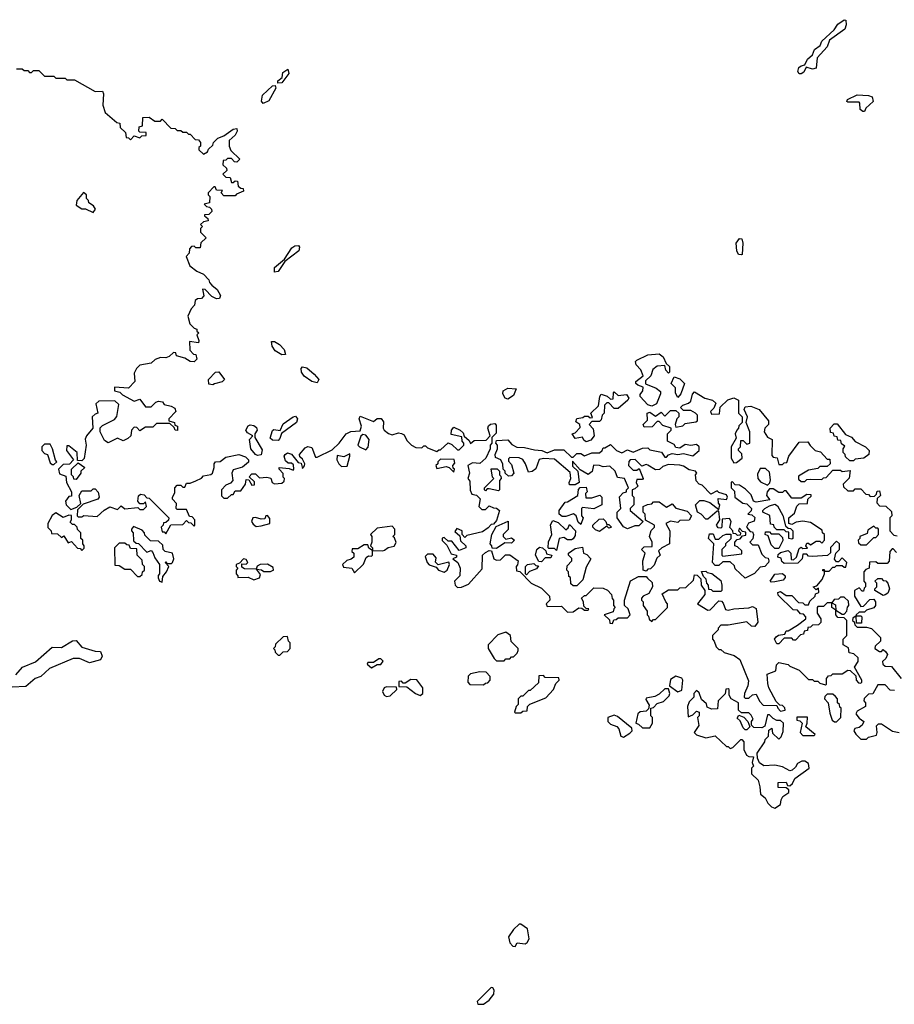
# Model space of a CAD drawing. Extents: x 2673034 to 2765626, y 830478 to 954748.
# Tile 64 of 126: x 2716032 to 2720714, y 853390 to 858662. Entities that reach past the tile are written whole.
import ezdxf

# ---------------------------------------------------------------- set-up
doc = ezdxf.new("R2010")
doc.units = 0

msp = doc.modelspace()

# ---------------------------------------------------------------- linework, layer by layer
at = {"layer": '0CON05XD'}
for points in [[(2720215, 858373.3), (2720205, 858373.3), (2720198, 858385), (2720203.2, 858406.8), (2720215, 858416.2), (2720235, 858420), (2720248.3, 858451.7), (2720276, 858474), (2720287, 858503), (2720316.4, 858523.6), (2720325, 858547.5), (2720391.7, 858608.3), (2720411.4, 858638.6), (2720445, 858662.5), (2720455, 858660), (2720455.9, 858634.1), (2720448.8, 858611.2), (2720366.7, 858553.3), (2720355, 858517.5), (2720301.7, 858458.3), (2720295, 858402.5), (2720275, 858396.7), (2720242.5, 858407.5), (2720228.8, 858381.2), (2720215, 858373.3)], [(2716015, 858400), (2716045, 858400), (2716055, 858390), (2716075, 858390), (2716085, 858380), (2716095, 858380), (2716105, 858390), (2716135, 858390), (2716165, 858360), (2716215, 858360), (2716225, 858350), (2716275, 858350), (2716285, 858340), (2716325, 858340), (2716435, 858277.5), (2716475, 858280), (2716480, 858265), (2716477.5, 858205), (2716490, 858165), (2716551.7, 858111.7), (2716568.3, 858108.3), (2716570, 858085), (2716598.3, 858058.3), (2716601.7, 858031.7), (2716615, 858030), (2716625, 858020), (2716645, 858040), (2716675, 858030), (2716685, 858040), (2716708.3, 858041.7), (2716708.3, 858058.3), (2716675, 858060), (2716670, 858065), (2716671.7, 858088.3), (2716690, 858095), (2716691.7, 858138.3), (2716725, 858140), (2716755, 858120), (2716785, 858120), (2716795, 858130), (2716841.7, 858081.7), (2716865, 858080), (2716875, 858070), (2716895, 858070), (2716905, 858060), (2716925, 858060), (2716935, 858050), (2716945, 858050), (2716971.7, 858021.7), (2716988.3, 858018.3), (2717000, 858005), (2717000, 857985), (2716991.7, 857978.3), (2716990, 857965), (2717015, 857942.5), (2717037.5, 857955), (2717041.7, 857968.3), (2717065, 857990), (2717070, 858005), (2717091.7, 858028.3), (2717125, 858040), (2717174.3, 858075.7), (2717195, 858080), (2717195.8, 858065), (2717185.6, 858044.4), (2717153.9, 858016.1), (2717153.3, 857985), (2717161.7, 857961.7), (2717210, 857915), (2717195, 857900), (2717181.7, 857901.7), (2717165, 857920), (2717145, 857920), (2717135, 857910), (2717121.7, 857908.3), (2717120, 857885), (2717138.3, 857868.3), (2717140, 857855), (2717120, 857835), (2717135, 857820), (2717158.3, 857818.3), (2717165, 857790), (2717175, 857790), (2717185, 857800), (2717198.3, 857798.3), (2717201.7, 857771.7), (2717215, 857760), (2717228.3, 857758.3), (2717230, 857745), (2717191.7, 857728.3), (2717185, 857720), (2717125, 857720), (2717110, 857735), (2717118.3, 857748.3), (2717085, 857750), (2717078.3, 857768.3), (2717071.7, 857768.3), (2717040, 857735), (2717040, 857725), (2717050, 857715), (2717048.3, 857681.7), (2717020, 857675), (2717031.7, 857661.7), (2717048.3, 857658.3), (2717058.3, 857648.3), (2717060, 857635), (2717045, 857620), (2717021.7, 857618.3), (2717021.7, 857611.7), (2717038.3, 857598.3), (2717040, 857585), (2717015, 857580), (2717000, 857565), (2717010, 857555), (2717000, 857545), (2717000, 857525), (2717030, 857495), (2717001.7, 857468.3), (2716998.3, 857441.7), (2716975, 857440), (2716965, 857450), (2716951.7, 857448.3), (2716940, 857435), (2716938.3, 857411.7), (2716922.5, 857395), (2716942.5, 857345), (2716980, 857315), (2717015, 857300), (2717045, 857270), (2717047.5, 857255), (2717060.5, 857240.5), (2717088.3, 857218.3), (2717106.2, 857185), (2717101.2, 857168.8), (2717085, 857167.5), (2717060.3, 857180.3), (2717025, 857217.5), (2717010, 857220), (2717017, 857183), (2717005, 857170), (2716983, 857167), (2716971.7, 857158.3), (2716967, 857133), (2716950, 857115), (2716932.5, 857075), (2716943, 857033), (2716965, 857010), (2716980, 857005), (2716980, 856995), (2716990, 856985), (2716980, 856975), (2716990, 856945), (2716988.3, 856931.7), (2716940, 856940), (2716943, 856893), (2716961.7, 856871.7), (2716975, 856870), (2716980, 856845), (2716965, 856830), (2716945, 856832.5), (2716915, 856850), (2716871.7, 856861.7), (2716868.3, 856878.3), (2716855, 856880), (2716831.7, 856858.3), (2716815, 856852.5), (2716785, 856853.3), (2716756.4, 856843.6), (2716735, 856823.3), (2716675, 856812.5), (2716656.7, 856795), (2716645, 856770), (2716647.5, 856725), (2716615, 856690), (2716540, 856695), (2716540, 856675), (2716568.3, 856668.3), (2716583, 856653), (2716645, 856620), (2716675, 856630), (2716705, 856590), (2716735, 856590), (2716760, 856615), (2716775, 856620), (2716797, 856617), (2716805, 856602.5), (2716843.3, 856593.3), (2716863, 856583), (2716867.5, 856565), (2716830, 856525), (2716830, 856515), (2716860, 856505), (2716861.7, 856491.7), (2716877.5, 856485), (2716877, 856463), (2716863.6, 856463.6), (2716858.3, 856478.3), (2716835, 856500), (2716765, 856500), (2716745, 856480), (2716705, 856480), (2716675, 856460), (2716658.3, 856478.3), (2716645, 856480), (2716630, 856465), (2716627.5, 856435), (2716610.7, 856419.3), (2716585, 856407.5), (2716555, 856422.5), (2716505, 856397.5), (2716485, 856410), (2716462.5, 856455), (2716463, 856477), (2716475, 856490), (2716539.3, 856520.7), (2716551.7, 856538.3), (2716561.7, 856601.7), (2716541.7, 856621.7), (2716455, 856620), (2716440, 856605), (2716450, 856555), (2716435, 856550), (2716420, 856535), (2716422.5, 856475), (2716390, 856435), (2716383, 856417), (2716387.5, 856385), (2716377, 856313), (2716365, 856300), (2716341.7, 856301.7), (2716340, 856345), (2716295, 856380), (2716285, 856380), (2716283.3, 856355), (2716320, 856305), (2716298.3, 856281.7), (2716265, 856280), (2716240, 856255), (2716245, 856230), (2716278.3, 856218.3), (2716282.5, 856185), (2716310, 856135), (2716308.3, 856111.7), (2716295, 856110), (2716277.5, 856085), (2716280, 856065), (2716305, 856040), (2716338.3, 856051.7), (2716358.3, 856071.7), (2716350, 856115), (2716365, 856140), (2716415, 856140), (2716425, 856150), (2716435, 856150), (2716451.7, 856131.7), (2716457.5, 856105), (2716450, 856095), (2716372.5, 856067.5), (2716341.7, 856038.3), (2716340, 856005), (2716345, 856000), (2716365, 856000), (2716375, 856007.5), (2716447, 856003), (2716484, 856036), (2716515, 856053.3), (2716555, 856040), (2716575, 856060), (2716595, 856042.5), (2716665, 856050), (2716675, 856040), (2716695, 856040), (2716710, 856055), (2716705, 856080)], [(2717413, 858323), (2717413.8, 858335), (2717437, 858353), (2717440.7, 858379.3), (2717466.7, 858396.7), (2717472.5, 858375), (2717435, 858323.8), (2717413, 858323)], [(2717335, 858213.3), (2717326.2, 858226.2), (2717331.2, 858258.8), (2717385, 858307.5), (2717400, 858310), (2717402.5, 858295), (2717365, 858227.5), (2717335, 858213.3)], [(2720555, 858170), (2720545, 858170), (2720531.7, 858181.7), (2720530, 858215), (2720525, 858220), (2720465, 858220), (2720460, 858225), (2720462.5, 858235), (2720515, 858260), (2720575, 858256.7), (2720595, 858250), (2720600, 858225), (2720561.7, 858188.3), (2720555, 858170)], [(2716425, 857630), (2716437, 857647), (2716426.4, 857666.4), (2716401.7, 857681.7), (2716400, 857695), (2716390, 857705), (2716390, 857725), (2716373, 857737), (2716337.5, 857695), (2716335, 857670), (2716365, 857650), (2716385, 857650), (2716425, 857630)], [(2719895, 857402.5), (2719880, 857405), (2719870, 857425), (2719867.5, 857465), (2719885, 857490), (2719898.3, 857488.3), (2719902.5, 857465), (2719900, 857405), (2719895, 857402.5)], [(2717395, 857310), (2717396.7, 857335), (2717450, 857380), (2717488.8, 857441.2), (2717505, 857451.2), (2717525, 857452.5), (2717530, 857445), (2717526, 857424), (2717451.7, 857368.3), (2717415, 857313.3), (2717395, 857310)], [(2717435, 856867.1), (2717399.1, 856889.1), (2717382.5, 856915), (2717380, 856940), (2717395, 856940), (2717423.1, 856923.1), (2717446.9, 856896.9), (2717455, 856870), (2717435, 856867.1)], [(2719415, 856592.5), (2719395, 856600), (2719352.5, 856645), (2719352.5, 856655), (2719367.5, 856675), (2719370, 856695), (2719340, 856705), (2719330, 856715), (2719330, 856725), (2719370, 856755), (2719357, 856787), (2719332.5, 856815), (2719328.3, 856831.7), (2719335, 856840), (2719395, 856867.5), (2719455, 856872.5), (2719476.4, 856856.4), (2719491.7, 856821.7), (2719510, 856805), (2719510, 856775), (2719505, 856770), (2719490, 856785), (2719485, 856810), (2719445, 856807.5), (2719420.7, 856789.3), (2719410, 856755), (2719381.7, 856728.3), (2719381.7, 856711.7), (2719439.5, 856689.5), (2719461.7, 856671.7), (2719461.7, 856658.3), (2719440, 856605), (2719415, 856592.5)], [(2717625, 856717.5), (2717595, 856724.2), (2717554.5, 856754.5), (2717540.8, 856775), (2717538.8, 856795), (2717545, 856803.3), (2717568.3, 856798.3), (2717608.8, 856765), (2717632.5, 856735), (2717625, 856717.5)], [(2717065, 856707.5), (2717045, 856710), (2717042.5, 856735), (2717080, 856775), (2717097, 856777), (2717127.5, 856735), (2717115, 856722.5), (2717075, 856712.5), (2717065, 856707.5)], [(2719555, 856640), (2719543, 856663), (2719541.7, 856691.7), (2719520, 856715), (2719535, 856750), (2719565, 856740), (2719590, 856715), (2719571.7, 856658.3), (2719555, 856640)], [(2718645, 856630), (2718630, 856635), (2718618.3, 856658.3), (2718620, 856675), (2718645, 856690), (2718690, 856685), (2718675, 856650), (2718645, 856630)], [(2719065, 856402.5), (2719051.7, 856411.7), (2719045, 856427.5), (2719005, 856420), (2718990, 856445), (2719005, 856450), (2719031.7, 856478.3), (2719030, 856495), (2719008.3, 856508.3), (2719013.6, 856526.4), (2719047, 856533), (2719055, 856540), (2719075, 856540), (2719085, 856530), (2719098.3, 856531.7), (2719090, 856555), (2719130, 856595), (2719137.5, 856645), (2719145, 856656.7), (2719177, 856647), (2719195, 856630), (2719208.3, 856631.7), (2719210, 856665), (2719215, 856670), (2719235, 856650), (2719280, 856655), (2719292.5, 856635), (2719287.5, 856625), (2719235, 856580), (2719215, 856580), (2719185, 856610), (2719175, 856610), (2719161.7, 856598.3), (2719160, 856555), (2719150, 856545), (2719145, 856520), (2719135, 856510), (2719095, 856510), (2719080, 856495), (2719101.7, 856471.7), (2719107.5, 856435), (2719089.3, 856410.7), (2719065, 856402.5)], [(2719505, 856450), (2719520, 856465), (2719520, 856475), (2719475, 856490), (2719455, 856510), (2719445, 856510), (2719417, 856483), (2719375, 856480), (2719370, 856495), (2719391.7, 856518.3), (2719390, 856555), (2719405, 856560), (2719435, 856540), (2719465, 856560), (2719485, 856540), (2719515, 856570), (2719545, 856570), (2719560, 856555), (2719560, 856535), (2719550, 856525), (2719540, 856495), (2719545, 856480), (2719581.7, 856488.3), (2719595, 856500), (2719651.7, 856508.3), (2719660, 856515), (2719660, 856545), (2719650, 856555), (2719625, 856570), (2719585, 856570), (2719570, 856585), (2719581.7, 856598.3), (2719611.7, 856608.3), (2719625, 856620), (2719633, 856657), (2719645, 856670), (2719700, 856635), (2719740, 856625), (2719758.3, 856608.3), (2719748.3, 856581.7), (2719730, 856565), (2719735, 856550), (2719778.3, 856551.7), (2719781.7, 856588.3), (2719823, 856627), (2719855, 856637.5), (2719880, 856625), (2719880, 856555), (2719900, 856535), (2719900, 856505), (2719881.7, 856488.3), (2719880, 856475), (2719870, 856465), (2719862.5, 856445), (2719867.5, 856422.5), (2719840, 856375), (2719840, 856315), (2719855, 856290), (2719868.3, 856291.7), (2719900, 856315), (2719897, 856337), (2719880, 856355), (2719880, 856365), (2719890, 856375), (2719891.7, 856408.3), (2719905, 856410), (2719925, 856390), (2719940, 856395), (2719940, 856455), (2719920, 856505), (2719927.5, 856535), (2719910, 856575), (2719915, 856590), (2719945, 856592.5), (2719990, 856575), (2720040, 856515), (2720040, 856495), (2720020, 856475), (2720017.5, 856455), (2720035, 856427.5), (2720060, 856415), (2720058.3, 856328.3), (2720065, 856320), (2720086.4, 856316.4), (2720095, 856280), (2720115, 856280), (2720125, 856290), (2720138.3, 856291.7), (2720150, 856325), (2720205, 856400), (2720251.7, 856401.7), (2720263, 856383), (2720290, 856355), (2720318.3, 856348.3), (2720355, 856310), (2720368.3, 856308.3), (2720370, 856285), (2720355, 856270), (2720315, 856270), (2720305, 856260), (2720255, 856250), (2720201.7, 856218.3), (2720201.7, 856201.7), (2720215, 856190), (2720235, 856190), (2720245, 856200), (2720265, 856202.5), (2720325, 856200), (2720335, 856210), (2720348.3, 856211.7), (2720385, 856250), (2720425, 856250), (2720435, 856242.5), (2720478.3, 856248.3), (2720471.7, 856208.3), (2720440, 856175), (2720441.7, 856161.7), (2720465, 856140), (2720495, 856140), (2720505, 856150), (2720535, 856150), (2720561.7, 856121.7), (2720575, 856120), (2720585, 856110), (2720608.3, 856111.7), (2720618.3, 856121.7), (2720621.7, 856138.3), (2720635, 856140), (2720640, 856115), (2720621.7, 856098.3), (2720620, 856075), (2720635, 856060), (2720668.3, 856058.3), (2720698.3, 856028.3), (2720700, 856005), (2720690, 855995), (2720690, 855925), (2720711.7, 855901.7), (2720728.3, 855898.3)], [(2716705, 856080), (2716695, 856070), (2716675, 856070), (2716663.6, 856083.6), (2716667, 856113), (2716678.3, 856121.7), (2716698.3, 856118.3), (2716711.7, 856101.7), (2716725, 856100), (2716830, 855995), (2716828.3, 855981.7), (2716815, 855970), (2716801.7, 855968.3), (2716800, 855955), (2716790, 855945), (2716795, 855920), (2716805, 855920), (2716815, 855910), (2716841.7, 855958.3), (2716905, 855960), (2716925, 855980), (2716935, 855970), (2716948.3, 855968.3), (2716965, 855950), (2716970, 855955), (2716970, 855985), (2716955, 856000), (2716941.7, 856001.7), (2716925, 856040), (2716875, 856040), (2716870, 856045), (2716871.7, 856071.7), (2716850, 856095), (2716850, 856105), (2716861.7, 856128.3), (2716862.5, 856155), (2716875, 856170), (2716895, 856170), (2716905, 856160), (2716915, 856160), (2716925, 856180), (2716945, 856180), (2716975, 856192.5), (2717005, 856207.5), (2717015, 856220), (2717055, 856226.7), (2717063.3, 856235), (2717073.3, 856265), (2717072.5, 856285), (2717080, 856295), (2717105, 856297.5), (2717135, 856320), (2717205, 856333.8), (2717241.2, 856321.2), (2717257.5, 856305), (2717257, 856293), (2717223.8, 856266.2), (2717175, 856252.5), (2717166.7, 856235), (2717172.5, 856195), (2717160, 856180), (2717135, 856170), (2717112.5, 856145), (2717113, 856113), (2717125, 856100), (2717145, 856100), (2717165, 856120), (2717175, 856120), (2717185, 856140), (2717215, 856140), (2717240, 856175), (2717245, 856200), (2717258.3, 856198.3), (2717275, 856170), (2717288.3, 856171.7), (2717288.3, 856188.3), (2717260, 856215), (2717275, 856230), (2717295, 856230), (2717315, 856210), (2717355, 856212.5), (2717377, 856207), (2717382.5, 856185), (2717395, 856177.5), (2717435, 856180), (2717448.3, 856191.7), (2717450, 856205), (2717443, 856213), (2717441.7, 856231.7), (2717420, 856255), (2717420, 856265), (2717475, 856260), (2717495, 856250), (2717500, 856255), (2717498.3, 856278.3), (2717487.5, 856287.5), (2717468.3, 856288.3), (2717455, 856300), (2717447.5, 856325), (2717452.5, 856335), (2717465, 856342.5), (2717486.7, 856336.7), (2717521.7, 856291.7), (2717538.3, 856288.3), (2717545, 856260), (2717557, 856273), (2717557.5, 856285), (2717545, 856310), (2717531.7, 856321.7), (2717530, 856335), (2717559.3, 856370.7), (2717575, 856376.7), (2717595, 856372.5), (2717615, 856320), (2717625, 856320), (2717705, 856360), (2717742.5, 856395), (2717780, 856445), (2717805, 856456.7), (2717855, 856460), (2717861.4, 856485), (2717849.2, 856525), (2717855, 856538.8), (2717925, 856510), (2717945, 856526.7), (2717966.2, 856526.2), (2717979.3, 856509.3), (2717977.5, 856475), (2717982.5, 856465), (2718006.4, 856446.4), (2718025, 856440), (2718059.3, 856449.3), (2718076.4, 856446.4), (2718089.3, 856439.3), (2718105, 856410), (2718130, 856385), (2718151.7, 856371.7), (2718185, 856370), (2718195, 856380), (2718205, 856380), (2718215, 856370), (2718265, 856350), (2718275, 856360), (2718285, 856360), (2718325, 856397.5), (2718345, 856387.5), (2718375, 856360), (2718385, 856360), (2718410, 856385), (2718410, 856395), (2718400, 856405), (2718398.3, 856428.3), (2718341.7, 856441.7), (2718342.5, 856465), (2718355, 856480), (2718390, 856465), (2718405, 856450), (2718411.7, 856431.7), (2718438.3, 856408.3), (2718445, 856392.5), (2718465, 856410), (2718528.3, 856411.7), (2718550, 856435), (2718537.5, 856475), (2718541.7, 856488.3), (2718553, 856497), (2718575, 856500), (2718581.7, 856491.7), (2718581.7, 856448.3), (2718560, 856425), (2718560, 856395), (2718550, 856385), (2718550, 856365), (2718527.5, 856315), (2718495, 856286.7), (2718455, 856290), (2718430, 856275), (2718440, 856235), (2718430, 856205), (2718441.7, 856191.7), (2718443.6, 856143.6), (2718451.7, 856121.7), (2718477, 856117), (2718497, 856097), (2718490, 856055), (2718505, 856040), (2718525, 856040), (2718545, 856060), (2718568.3, 856048.3), (2718585, 856047.5), (2718600, 856035), (2718585, 855980), (2718568.3, 855961.7), (2718555, 855960), (2718539.3, 855940.7), (2718509.3, 855920.7), (2718425, 855900), (2718415, 855890), (2718400, 855905), (2718400, 855925), (2718371.7, 855938.3), (2718361.7, 855921.7), (2718388.3, 855898.3), (2718391.7, 855871.7), (2718420, 855845), (2718420, 855835), (2718385, 855820), (2718345, 855870), (2718325, 855870), (2718305, 855890), (2718293, 855887), (2718293, 855873), (2718318.3, 855848.3), (2718341.7, 855801.7), (2718370, 855795), (2718370, 855785), (2718350, 855775), (2718376.4, 855756.4), (2718390, 855725), (2718387.5, 855685), (2718360, 855655), (2718362.5, 855635), (2718375, 855622.5), (2718397, 855623), (2718435, 855640), (2718508.3, 855721.7), (2718510, 855795), (2718525, 855810), (2718545, 855820), (2718558.3, 855818.3), (2718570, 855775), (2718585, 855767.5), (2718605, 855770), (2718633, 855797), (2718655, 855797.5), (2718700, 855765), (2718697, 855743), (2718690, 855735), (2718691.7, 855711.7), (2718708.3, 855708.3), (2718770, 855645), (2718825, 855617.5), (2718867.5, 855575), (2718870, 855555), (2718850, 855535), (2718855, 855520), (2718931.7, 855521.7), (2718965, 855490), (2718995, 855492.5), (2719025, 855512.5), (2719041.7, 855511.7), (2719055, 855500), (2719075, 855500), (2719078.3, 855508.3), (2719065, 855510), (2719051.7, 855521.7), (2719050, 855545), (2719040, 855565), (2719055, 855580), (2719065, 855580), (2719105, 855620), (2719155, 855617.5), (2719178.3, 855608.3), (2719200, 855585), (2719203, 855563), (2719210, 855555), (2719210, 855525), (2719220, 855515), (2719211.7, 855508.3), (2719208.3, 855491.7), (2719160, 855475), (2719188.3, 855448.3), (2719191.7, 855431.7), (2719205, 855430), (2719211.7, 855448.3), (2719225, 855450), (2719235, 855460), (2719285, 855460), (2719300, 855475), (2719288.3, 855508.3), (2719270, 855525), (2719270, 855555), (2719301.7, 855658.3), (2719345, 855680), (2719385, 855680), (2719391.7, 855671.7), (2719418.3, 855648.3), (2719420, 855625), (2719399.3, 855590.7), (2719370, 855575), (2719360, 855565), (2719360, 855555), (2719370, 855545), (2719370, 855525), (2719390, 855495), (2719390, 855475), (2719398.3, 855468.3), (2719401.7, 855451.7), (2719415, 855440), (2719425, 855450), (2719435, 855450), (2719500, 855515), (2719500, 855535), (2719490, 855545), (2719471.7, 855588.3), (2719505, 855610), (2719555, 855610), (2719565, 855620), (2719598.3, 855621.7), (2719638.3, 855661.7), (2719645, 855690), (2719658.3, 855688.3), (2719678.3, 855668.3), (2719680, 855635), (2719700, 855605), (2719700, 855585), (2719660, 855535), (2719715, 855500), (2719728.3, 855501.7), (2719775, 855550), (2719788.3, 855548.3), (2719798.3, 855538.3), (2719810, 855505), (2719825, 855500), (2719855, 855507.5), (2719935, 855512.5), (2719955, 855520), (2719975, 855510), (2719983, 855437), (2719967, 855413), (2719950, 855415), (2719925, 855437.5), (2719825, 855420), (2719785, 855420), (2719770, 855405), (2719770, 855395), (2719740, 855365), (2719740, 855345), (2719750, 855335), (2719760, 855305), (2719775, 855290), (2719785, 855290), (2719803, 855273), (2719857, 855257), (2719887, 855237), (2719933, 855123), (2719930, 855095), (2719912.5, 855055), (2719910, 855035), (2719915, 855030), (2719935, 855030), (2719955, 855047.5), (2719975, 855050), (2719993, 855013), (2720011.7, 854991.7), (2720085, 854990), (2720090, 854975), (2720105, 854960), (2720130, 854965), (2720128.3, 854978.3), (2720115, 854990), (2720101.7, 854991.7), (2720081.7, 855011.7), (2720042.5, 855085), (2720037, 855107), (2720033, 855157), (2720080, 855175), (2720083, 855207), (2720095, 855220), (2720145, 855210), (2720155, 855200), (2720205, 855180), (2720255, 855130), (2720275, 855130), (2720285, 855120), (2720305, 855120), (2720315, 855110)], [(2717415, 856410), (2717385, 856411.2), (2717372, 856422), (2717385, 856462.5), (2717392.5, 856467.5), (2717426.7, 856463.3), (2717441.4, 856498.6), (2717495, 856536.7), (2717508.8, 856538.8), (2717518.6, 856525), (2717514.1, 856505.9), (2717433.6, 856446.4), (2717425, 856420), (2717415, 856410)], [(2717305, 856328.8), (2717293.8, 856333.8), (2717270, 856365), (2717262.5, 856415), (2717280, 856435), (2717250.7, 856450.7), (2717242.5, 856465), (2717255, 856487.5), (2717265, 856493.3), (2717285, 856490), (2717298.8, 856478.8), (2717302.5, 856465), (2717290, 856445), (2717290, 856425), (2717330, 856360), (2717325, 856332.5), (2717305, 856328.8)], [(2720495, 856300), (2720475, 856300), (2720451.7, 856321.7), (2720450, 856335), (2720440, 856345), (2720440, 856365), (2720448.3, 856378.3), (2720431.7, 856391.7), (2720428.3, 856408.3), (2720411.7, 856411.7), (2720408.3, 856428.3), (2720391.7, 856431.7), (2720388.3, 856448.3), (2720371.7, 856451.7), (2720370, 856475), (2720391.7, 856498.3), (2720408.3, 856498.3), (2720451.7, 856441.7), (2720485, 856427.5), (2720503.6, 856403.6), (2720560, 856375), (2720580, 856355), (2720577.5, 856335), (2720550, 856315), (2720505, 856310), (2720495, 856300)], [(2717885, 856360), (2717897, 856373), (2717902.5, 856415), (2717885, 856437.5), (2717868.3, 856441.7), (2717858.3, 856431.7), (2717842.5, 856385), (2717850, 856375), (2717885, 856360)], [(2720315, 855110), (2720345, 855100), (2720350, 855105), (2720350, 855135), (2720361.7, 855148.3), (2720375, 855150), (2720385, 855160), (2720435, 855160), (2720465, 855180), (2720478.3, 855178.3), (2720508.3, 855148.3), (2720510, 855125), (2720521.7, 855111.7), (2720535, 855110), (2720540, 855115), (2720540, 855125), (2720500, 855195), (2720520, 855225), (2720520, 855245), (2720497, 855267), (2720471.7, 855271.7), (2720468.3, 855298.3), (2720440, 855315), (2720440, 855345), (2720460, 855365), (2720460, 855445), (2720445, 855460), (2720411.7, 855461.7), (2720400, 855475), (2720400, 855500), (2720380, 855515), (2720380, 855540), (2720355, 855540), (2720335, 855520), (2720305, 855520), (2720300, 855515), (2720300, 855485), (2720320, 855455), (2720320, 855435), (2720308.3, 855421.7), (2720275, 855420), (2720265, 855410), (2720251.7, 855408.3), (2720248.3, 855391.7), (2720231.7, 855388.3), (2720228.3, 855371.7), (2720211.7, 855368.3), (2720185, 855340), (2720175, 855340), (2720165, 855350), (2720125, 855350), (2720095, 855320), (2720085, 855320), (2720072.5, 855345), (2720081.7, 855358.3), (2720093, 855367), (2720128.3, 855371.7), (2720135, 855390), (2720145, 855390), (2720195, 855420), (2720240, 855455), (2720240, 855465), (2720228.3, 855478.3), (2720211.7, 855481.7), (2720195, 855500), (2720171.7, 855501.7), (2720091.7, 855581.7), (2720090, 855595), (2720105, 855600), (2720135, 855580), (2720165, 855580), (2720201.7, 855541.7), (2720225, 855540), (2720235, 855530), (2720255, 855530), (2720261.7, 855548.3), (2720290, 855575), (2720291.7, 855588.3), (2720310, 855595), (2720308.3, 855618.3), (2720295, 855610), (2720280, 855625), (2720298.3, 855631.7), (2720327.5, 855665), (2720340, 855695), (2720340, 855710), (2720331.7, 855711.7), (2720331.7, 855718.3), (2720338.3, 855718.3), (2720340, 855710), (2720365, 855710), (2720385, 855730), (2720395, 855730), (2720405, 855740), (2720435, 855740), (2720445, 855730), (2720455, 855730), (2720460, 855755), (2720435, 855780), (2720415, 855760), (2720405, 855760), (2720393, 855773), (2720400, 855805), (2720420, 855825), (2720420, 855855), (2720405, 855870), (2720373, 855837), (2720371.7, 855808.3), (2720357, 855793), (2720275, 855787.5), (2720255, 855790), (2720245, 855800), (2720225, 855800), (2720220, 855775), (2720197, 855753), (2720125, 855750), (2720111.7, 855761.7), (2720108.3, 855778.3), (2720090, 855785), (2720091.7, 855798.3), (2720105, 855810), (2720145, 855820), (2720160, 855805), (2720161.7, 855771.7), (2720175, 855770), (2720190, 855785), (2720205, 855830), (2720215, 855837.5), (2720225, 855830), (2720248.3, 855831.7), (2720240, 855845), (2720245, 855860), (2720255, 855860), (2720265, 855850), (2720295, 855870), (2720315, 855870), (2720325, 855860), (2720340, 855875), (2720340, 855905), (2720330, 855915), (2720328.3, 855928.3), (2720265, 855970), (2720225, 855977.5), (2720188.3, 855971.7), (2720165, 855960), (2720150, 855965), (2720150, 855995), (2720180, 856020), (2720191.7, 856058.3), (2720205, 856070), (2720248.3, 856071.7), (2720250, 856095), (2720268.3, 856111.7), (2720268.3, 856118.3), (2720245, 856120), (2720215, 856100), (2720165, 856100), (2720135, 856140), (2720125, 856140), (2720115, 856130), (2720095, 856130), (2720065, 856150), (2720045, 856150), (2720032.5, 856135), (2720030, 856115), (2720048.3, 856091.7), (2719975, 856078.8), (2719960, 856085), (2719948.3, 856118.3), (2719917.7, 856147.7), (2719885, 856170), (2719861.7, 856171.7), (2719845, 856190), (2719840, 856185), (2719840, 856155), (2719857.5, 856137.5), (2719860, 856105), (2719903, 856073), (2719925, 856070), (2719950, 856045), (2719948.3, 856031.7), (2719930, 856015), (2719951.7, 856011.7), (2719967, 855997), (2719963, 855977), (2719933.6, 855966.4), (2719922.5, 855945), (2719941.7, 855921.7), (2719955, 855920), (2719960, 855905), (2719957, 855883), (2719940, 855865), (2719955, 855850), (2719985, 855850), (2720005, 855800), (2720023, 855783), (2720038.3, 855778.3), (2720042.5, 855765), (2720040, 855755), (2720020, 855735), (2719995, 855730), (2719965, 855697.5), (2719915, 855672.5), (2719861.7, 855721.7), (2719858.3, 855738.3), (2719835, 855760), (2719795, 855760), (2719775, 855740), (2719755, 855740), (2719740, 855755), (2719747.5, 855855), (2719720, 855885), (2719725, 855910), (2719745, 855910), (2719755, 855880), (2719775, 855880), (2719795, 855900), (2719813, 855907), (2719838.3, 855908.3), (2719838.3, 855881.7), (2719810, 855855), (2719810, 855845), (2719790, 855825), (2719790, 855795), (2719795, 855790), (2719898.3, 855801.7), (2719897.5, 855817.5), (2719875, 855840), (2719860, 855845), (2719860, 855865), (2719871.7, 855878.3), (2719888.3, 855881.7), (2719901.7, 855898.3), (2719918.3, 855901.7), (2719918.3, 855918.3), (2719901.7, 855921.7), (2719885, 855940), (2719880, 855925), (2719890, 855915), (2719888.3, 855901.7), (2719875, 855900), (2719865, 855910), (2719851.7, 855911.7), (2719850, 855925), (2719833, 855943), (2719840, 855975), (2719831.7, 855991.7), (2719791.7, 855988.3), (2719790, 855945), (2719785, 855940), (2719771.7, 855941.7), (2719762.5, 855955), (2719780, 855985), (2719775, 856030), (2719765, 856030), (2719715, 855987.5), (2719705, 855987.5), (2719680, 856015), (2719660, 856025), (2719650, 856065), (2719673, 856087), (2719695, 856087.5), (2719727, 856077), (2719775, 856040), (2719780, 856065), (2719773, 856073), (2719771.7, 856098.3), (2719815, 856092.5), (2719820, 856105), (2719815, 856117.5), (2719775, 856130), (2719765, 856140), (2719731.7, 856121.7), (2719685, 856170), (2719670, 856175), (2719653, 856193), (2719650, 856225), (2719656.7, 856235), (2719650, 856245), (2719615, 856252.5), (2719585, 856272.5), (2719565, 856277.5), (2719505, 856280), (2719475, 856270), (2719457, 856253), (2719435, 856252.5), (2719395, 856277.5), (2719385, 856280), (2719361.7, 856271.7), (2719327, 856307), (2719300, 856305), (2719293, 856297), (2719290, 856275), (2719315, 856250), (2719335, 856250), (2719348.3, 856258.3), (2719370, 856205), (2719365, 856200), (2719335, 856200), (2719332.5, 856185), (2719340, 856165), (2719325, 856150), (2719310, 856145), (2719310, 856115), (2719320, 856105), (2719320, 856065), (2719300, 856045), (2719300, 856035), (2719370, 855975), (2719347, 855953), (2719325, 855952.5), (2719285, 855936.7), (2719265, 855947.5), (2719230, 855995), (2719230, 856025), (2719250, 856045), (2719243, 856107), (2719261.7, 856128.3), (2719280, 856135), (2719280, 856145), (2719290, 856155), (2719270, 856205), (2719231.7, 856211.7), (2719220, 856245), (2719191.7, 856271.7), (2719155, 856267.5), (2719136.1, 856276.1), (2719103, 856277), (2719097, 856243), (2719075, 856227.5), (2719031.7, 856251.7), (2718991.7, 856298.3), (2718991.7, 856271.7), (2719020, 856245), (2719027.5, 856185), (2719005, 856172.5), (2718975, 856172.5), (2718972.5, 856185), (2718982.5, 856205), (2718978.3, 856238.3), (2718895, 856310), (2718835, 856313.3), (2718813, 856307), (2718795, 856257.5), (2718775, 856242.5), (2718755, 856240), (2718740, 856285), (2718725, 856306.7), (2718705, 856316.7), (2718655, 856317.5), (2718648.3, 856311.7), (2718648.3, 856298.3), (2718665, 856280), (2718676.7, 856235), (2718665, 856220), (2718648.3, 856218.3), (2718630, 856235), (2718630, 856245), (2718620, 856255), (2718618.3, 856281.7), (2718607.5, 856305), (2718578.3, 856318.3), (2718577.5, 856335), (2718590, 856365), (2718590, 856385), (2718580, 856395), (2718585, 856410), (2718645, 856412.5), (2718667, 856387), (2718693, 856373), (2718735, 856372.5), (2718788.3, 856358.3), (2718826.4, 856356.4), (2718855, 856342.5), (2718895, 856360), (2718945, 856360), (2718985, 856320), (2718995, 856320), (2719015, 856340), (2719035, 856340), (2719055, 856327.5), (2719095, 856343.3), (2719136.4, 856343.6), (2719150, 856355), (2719155, 856370), (2719165, 856370), (2719195, 856387.5), (2719227.5, 856355), (2719255, 856342.5), (2719285, 856360), (2719315, 856347.5), (2719365, 856367.5), (2719395, 856370), (2719405, 856360), (2719467, 856347), (2719485, 856320), (2719495, 856320), (2719505, 856332.5), (2719525, 856340), (2719555, 856333.3), (2719585, 856340), (2719635, 856327.5), (2719670, 856355), (2719670, 856375), (2719655, 856387.5), (2719625, 856382.5), (2719595, 856387.5), (2719565, 856367.5), (2719545, 856372.5), (2719535, 856387.5), (2719500, 856405), (2719500, 856445), (2719505, 856450)], [(2716215, 856280), (2716230, 856295), (2716223, 856303), (2716207.5, 856365), (2716195, 856390), (2716165, 856390), (2716150, 856375), (2716150, 856355), (2716165, 856340), (2716180, 856335), (2716195, 856290), (2716205, 856280), (2716215, 856280)], [(2717755, 856270), (2717785, 856272.5), (2717800, 856325), (2717798.3, 856338.3), (2717767.5, 856322.5), (2717731.7, 856328.3), (2717730, 856305), (2717740, 856285), (2717755, 856270)], [(2718355, 856240), (2718360, 856255), (2718351.7, 856261.7), (2718350, 856275), (2718361.7, 856288.3), (2718357, 856307), (2718285, 856310), (2718270, 856295), (2718270, 856285), (2718260, 856275), (2718265, 856260), (2718315, 856270), (2718330, 856265), (2718355, 856240)], [(2716335, 856200), (2716321.7, 856201.7), (2716320, 856215), (2716310, 856225), (2716310, 856255), (2716345, 856290), (2716380, 856265), (2716360, 856245), (2716360, 856235), (2716335, 856200)], [(2718595, 856140), (2718545, 856150), (2718535, 856150), (2718525, 856140), (2718520, 856145), (2718520, 856155), (2718570, 856205), (2718562.5, 856212.5), (2718555, 856257.5), (2718587, 856257), (2718600, 856245), (2718600, 856225), (2718608.3, 856218.3), (2718610, 856205), (2718600, 856195), (2718600, 856145), (2718595, 856140)], [(2720035, 856170), (2720047, 856183), (2720050.7, 856199.3), (2720045, 856240), (2720025, 856260), (2719995, 856260), (2719980.7, 856229.3), (2719982.5, 856205), (2719998, 856188), (2720035, 856170)], [(2719035, 855960), (2719021.7, 855971.7), (2719010, 856005), (2718997, 856017), (2718955, 856002.5), (2718935, 856002.5), (2718920, 856015), (2718920, 856035), (2718951.7, 856078.3), (2718965, 856080), (2719020, 856115), (2719023, 856147), (2719031.7, 856158.3), (2719065, 856160), (2719070, 856135), (2719060, 856125), (2719061.7, 856101.7), (2719095, 856102.5), (2719137, 856117), (2719147.5, 856105), (2719147.5, 856065), (2719105, 856042.5), (2719045, 856050), (2719040, 856045), (2719040, 856005), (2719047.5, 855995), (2719035, 855960)], [(2719385, 855710), (2719370, 855715), (2719367.5, 855765), (2719380, 855805), (2719360, 855825), (2719375, 855840), (2719418.3, 855841.7), (2719417.5, 855865), (2719402.5, 855895), (2719413, 855927), (2719430, 855945), (2719430, 855955), (2719381.7, 855981.7), (2719380, 856015), (2719370, 856025), (2719370, 856055), (2719393, 856067), (2719415, 856070), (2719425, 856080), (2719455, 856080), (2719495, 856052.5), (2719525, 856070), (2719545, 856047.5), (2719605, 856030), (2719627.5, 856005), (2719615, 855982.5), (2719565, 855980), (2719555, 855970), (2719515, 855976.7), (2719490, 855965), (2719512.5, 855925), (2719510, 855855), (2719470, 855835), (2719451.7, 855818.3), (2719460, 855795), (2719441.7, 855778.3), (2719428.3, 855741.7), (2719408.3, 855721.7), (2719395, 855720), (2719385, 855710)], [(2720165, 855880), (2720150, 855885), (2720148.3, 855918.3), (2720135, 855920), (2720125, 855930), (2720085, 855930), (2720070, 855945), (2720068.3, 855958.3), (2720051.7, 855961.7), (2720046.7, 856006.7), (2720010, 856025), (2720010, 856035), (2720020, 856045), (2720045, 856060), (2720075, 856067.5), (2720089.3, 856059.3), (2720117, 856007), (2720131.7, 855951.7), (2720145, 855940), (2720158.3, 855938.3), (2720170, 855925), (2720170, 855885), (2720165, 855880)], [(2716365, 855820), (2716377, 855833), (2716377.5, 855845), (2716370, 855855), (2716370, 855875), (2716360, 855885), (2716360, 855915), (2716341.7, 855931.7), (2716340, 855945), (2716325, 855960), (2716315, 855960), (2716301.7, 855971.7), (2716310, 855985), (2716308.3, 856008.3), (2716295, 856010), (2716265, 855997.5), (2716225, 856022.5), (2716205, 856007.5), (2716182.5, 855965), (2716183, 855943), (2716200, 855925), (2716201.7, 855911.7), (2716235, 855910), (2716255, 855890), (2716268.3, 855898.3), (2716291.7, 855861.7), (2716308.3, 855868.3), (2716341.7, 855831.7), (2716355, 855830), (2716365, 855820)], [(2717298.3, 855948.3), (2717325, 855952.5), (2717370, 855965), (2717371.7, 855991.7), (2717358.3, 856008.3), (2717350, 856005), (2717345, 855990), (2717325, 855987.5), (2717295, 855997.5), (2717280, 855995), (2717272.5, 855975), (2717281.7, 855961.7), (2717298.3, 855948.3)], [(2716795, 855650), (2716798.3, 855681.7), (2716817.5, 855705), (2716830, 855735), (2716810, 855755), (2716815, 855760), (2716820, 855750), (2716845, 855750), (2716850, 855755), (2716856.7, 855775), (2716850, 855805), (2716810, 855815), (2716800, 855825), (2716798.3, 855848.3), (2716775, 855870), (2716731.7, 855871.7), (2716701.7, 855901.7), (2716700, 855915), (2716688.3, 855928.3), (2716641.7, 855948.3), (2716630, 855935), (2716630, 855925), (2716640, 855915), (2716641.7, 855871.7), (2716655, 855860), (2716668.3, 855858.3), (2716711.7, 855811.7), (2716735, 855820), (2716745, 855810), (2716755, 855780), (2716780, 855745), (2716780, 855695), (2716773, 855687), (2716773, 855673), (2716780, 855655), (2716795, 855650)], [(2717975, 855817.5), (2717985, 855822.5), (2718005, 855836.7), (2718037, 855843), (2718047, 855863), (2718038.3, 855888.3), (2718030, 855895), (2718040, 855905), (2718040, 855935), (2718025, 855950), (2717945, 855940), (2717910, 855905), (2717917.5, 855895), (2717917.5, 855865), (2717910, 855845), (2717920, 855835), (2717920, 855820), (2717975, 855817.5)], [(2718585, 855830), (2718561.7, 855831.7), (2718560, 855845), (2718550, 855855), (2718560, 855905), (2718581.7, 855948.3), (2718647, 855977), (2718647, 855933), (2718620, 855905), (2718620, 855895), (2718635, 855880), (2718665, 855887.5), (2718680, 855875), (2718665, 855860), (2718628.3, 855861.7), (2718585, 855830)], [(2718905, 855820), (2718895, 855830), (2718865, 855830), (2718860, 855835), (2718863, 855867), (2718880, 855905), (2718872.5, 855957.5), (2718885, 855980), (2718915, 855970), (2718955, 855930), (2718968.3, 855941.7), (2718975, 855960), (2719007.5, 855925), (2719005, 855900), (2718995, 855882.5), (2718985, 855877.5), (2718965, 855877.5), (2718945, 855890), (2718920, 855885), (2718905, 855820)], [(2719135, 855922.5), (2719115, 855930), (2719100, 855945), (2719100, 855955), (2719133, 855987), (2719155, 855990), (2719170, 855975), (2719175, 855960), (2719185, 855960), (2719200, 855945), (2719185, 855940), (2719175, 855950), (2719135, 855922.5)], [(2720565, 855850), (2720605, 855890), (2720615, 855890), (2720630, 855905), (2720630, 855935), (2720625, 855940), (2720615, 855940), (2720605, 855950), (2720571.7, 855928.3), (2720568.3, 855911.7), (2720530, 855895), (2720530, 855885), (2720520, 855875), (2720521.7, 855861.7), (2720535, 855850), (2720565, 855850)], [(2720095, 855830), (2720075, 855830), (2720055, 855850), (2720038.3, 855898.3), (2720022.5, 855905), (2720025, 855920), (2720045, 855920), (2720055, 855910), (2720095, 855910), (2720115, 855890), (2720117, 855873), (2720095, 855830)], [(2716675, 855680), (2716688.3, 855691.7), (2716690, 855705), (2716700, 855715), (2716700, 855735), (2716690, 855745), (2716688.3, 855768.3), (2716660, 855795), (2716658.3, 855828.3), (2716625, 855830), (2716618.3, 855848.3), (2716605, 855850), (2716595, 855860), (2716565, 855860), (2716540, 855835), (2716541.7, 855741.7), (2716565, 855740), (2716595, 855720), (2716625, 855720), (2716661.7, 855681.7), (2716675, 855680)], [(2717825, 855700), (2717873, 855747), (2717887, 855783), (2717898.3, 855791.7), (2717915, 855790), (2717920, 855795), (2717920, 855820), (2717901.7, 855831.7), (2717895, 855850), (2717875, 855850), (2717841.7, 855828.3), (2717811.7, 855828.3), (2717810, 855815), (2717820, 855805), (2717820, 855785), (2717807, 855773), (2717783, 855767), (2717760, 855745), (2717765, 855730), (2717810, 855725), (2717825, 855700)], [(2718825, 855760), (2718811.7, 855761.7), (2718793.3, 855795), (2718800, 855825), (2718815, 855837.5), (2718830, 855835), (2718848.3, 855818.3), (2718851.7, 855801.7), (2718880, 855795), (2718875, 855780), (2718845, 855780), (2718825, 855760)], [(2719015, 855630), (2718995, 855630), (2718981.7, 855641.7), (2718980, 855675), (2718971.7, 855681.7), (2718970, 855705), (2718960, 855715), (2718961.7, 855738.3), (2718987.5, 855765), (2718987, 855777), (2718970, 855795), (2718970, 855805), (2719005, 855830), (2719045, 855837.5), (2719050, 855805), (2719068.3, 855798.3), (2719090, 855775), (2719065, 855730), (2719047, 855663), (2719015, 855630)], [(2718305, 855703.3), (2718320, 855715), (2718332.5, 855745), (2718328.3, 855758.3), (2718272.5, 855742.5), (2718258.3, 855758.3), (2718261.7, 855781.7), (2718245, 855800), (2718215, 855800), (2718201.7, 855788.3), (2718212.5, 855755), (2718223.6, 855743.6), (2718261.7, 855731.7), (2718273.9, 855713.9), (2718305, 855703.3)], [(2720725, 855810), (2720708.3, 855828.3), (2720701.7, 855828.3), (2720690, 855815), (2720687, 855763), (2720675, 855750), (2720625, 855750), (2720615, 855760), (2720581.7, 855758.3), (2720580, 855725), (2720561.7, 855718.3), (2720550, 855705), (2720550, 855655), (2720560, 855645), (2720560, 855625), (2720551.7, 855618.3), (2720548.3, 855601.7), (2720541.7, 855601.7), (2720525, 855620), (2720500, 855605), (2720500, 855575), (2720535, 855520), (2720548.3, 855521.7), (2720583, 855557), (2720605, 855560), (2720612.5, 855545), (2720612.5, 855525), (2720605, 855512.5), (2720565, 855500), (2720555, 855490), (2720525, 855490), (2720510, 855475), (2720510, 855470), (2720535, 855470), (2720540, 855465), (2720538.3, 855431.7), (2720511.7, 855431.7), (2720510, 855470), (2720491.7, 855458.3), (2720490, 855445), (2720498.3, 855438.3), (2720501.7, 855421.7), (2720515, 855410), (2720565, 855410), (2720591.7, 855401.7), (2720640, 855355), (2720640, 855335), (2720611.7, 855308.3), (2720610, 855295), (2720635, 855280), (2720645, 855280), (2720655, 855290), (2720668.3, 855278.3), (2720677, 855263), (2720668.3, 855241.7), (2720650, 855225), (2720651.7, 855211.7), (2720665, 855200), (2720698.3, 855198.3), (2720750, 855135)], [(2717285, 855662.5), (2717316.1, 855673.9), (2717321.7, 855691.7), (2717300, 855720), (2717235, 855722.5), (2717221.7, 855731.7), (2717221.7, 855748.3), (2717245, 855747.5), (2717252.5, 855755), (2717245, 855772.5), (2717230, 855775), (2717208.3, 855751.7), (2717190, 855745), (2717190, 855735), (2717200, 855725), (2717190, 855715), (2717190, 855695), (2717200, 855685), (2717200, 855675), (2717255, 855677.5), (2717285, 855662.5)], [(2717375, 855707.5), (2717385, 855712.5), (2717390, 855715), (2717388.3, 855728.3), (2717357.5, 855747.5), (2717320, 855745), (2717303.6, 855736.4), (2717300, 855725), (2717300, 855720), (2717327, 855717), (2717338.3, 855708.3), (2717375, 855707.5)], [(2718745, 855690), (2718740, 855695), (2718740, 855735), (2718750, 855745), (2718785, 855750), (2718795, 855740), (2718808.3, 855738.3), (2718798.3, 855721.7), (2718761.7, 855708.3), (2718745, 855690)], [(2719785, 855600), (2719745, 855600), (2719735, 855610), (2719721.7, 855611.7), (2719720, 855635), (2719710, 855645), (2719707, 855667), (2719691.7, 855681.7), (2719681.7, 855708.3), (2719705, 855710), (2719712.5, 855702.5), (2719737, 855697), (2719785, 855660), (2719790, 855635), (2719790, 855605), (2719785, 855600)], [(2720055, 855650), (2720050, 855655), (2720075, 855692.5), (2720115, 855697.5), (2720130, 855685), (2720130, 855675), (2720118.3, 855661.7), (2720075, 855652.5), (2720055, 855650)], [(2720655, 855580), (2720610, 855605), (2720610, 855615), (2720620, 855625), (2720620, 855645), (2720610, 855655), (2720625, 855670), (2720645, 855670), (2720655, 855660), (2720668.3, 855658.3), (2720680, 855645), (2720687.5, 855615), (2720678.3, 855591.7), (2720665, 855582.5), (2720655, 855580)], [(2720445, 855480), (2720460, 855495), (2720463, 855517), (2720470, 855525), (2720468.3, 855548.3), (2720445, 855570), (2720425, 855570), (2720415, 855560), (2720391.7, 855558.3), (2720380, 855540), (2720398.3, 855528.3), (2720400, 855500), (2720435, 855480), (2720445, 855480)], [(2717425, 855260), (2717441.7, 855278.3), (2717465, 855280), (2717480, 855295), (2717480, 855325), (2717470, 855335), (2717465, 855360), (2717441.7, 855358.3), (2717401.7, 855318.3), (2717400, 855305), (2717390, 855295), (2717398.3, 855288.3), (2717400, 855275), (2717415, 855260), (2717425, 855260)], [(2718625, 855230), (2718635, 855240), (2718655, 855240), (2718665, 855250), (2718675, 855250), (2718695, 855270), (2718700, 855285), (2718700, 855295), (2718663, 855333), (2718660, 855365), (2718635, 855382.5), (2718591.7, 855368.3), (2718540, 855315), (2718540, 855295), (2718571.7, 855241.7), (2718585, 855230), (2718625, 855230)], [(2716011.2, 855155), (2716046.7, 855195), (2716115.6, 855224.4), (2716205, 855302), (2716255, 855301.4), (2716315, 855336.7), (2716335, 855338), (2716365, 855302), (2716435, 855281.2), (2716465, 855280), (2716473.3, 855255), (2716465, 855234.3), (2716405, 855218.6), (2716352.6, 855242.6), (2716318.5, 855241.5), (2716191.1, 855188.9), (2716145, 855146.2), (2716115, 855134.2), (2716065, 855092.5), (2715991.2, 855088.8)], [(2717915, 855192.5), (2717945, 855210), (2717965, 855210), (2717978.3, 855228.3), (2717965, 855240), (2717955, 855240), (2717925, 855220), (2717895, 855220), (2717891.7, 855211.7), (2717915, 855192.5)], [(2718515, 855100), (2718525, 855110), (2718538.3, 855111.7), (2718550, 855125), (2718550, 855145), (2718528.3, 855168.3), (2718495, 855170), (2718445, 855160), (2718433, 855147), (2718430, 855115), (2718441.7, 855101.7), (2718515, 855100)], [(2718715, 854950), (2718725, 854960), (2718748.3, 854961.7), (2718750, 854985), (2718763, 854997), (2718848.3, 855031.7), (2718890, 855075), (2718901.7, 855108.3), (2718920, 855125), (2718918.3, 855138.3), (2718845, 855140), (2718835, 855150), (2718811.7, 855148.3), (2718808.3, 855111.7), (2718765, 855070), (2718755, 855070), (2718725, 855040), (2718715, 855040), (2718700, 855025), (2718700, 854995), (2718690, 854985), (2718680, 854955), (2718685, 854950), (2718715, 854950)], [(2719555, 855062.5), (2719577, 855073), (2719582.5, 855125), (2719577, 855137), (2719545, 855147.5), (2719515, 855130), (2719510, 855095), (2719555, 855062.5)], [(2718175, 855043.3), (2718190, 855055), (2718190, 855085), (2718158.3, 855128.3), (2718125, 855130), (2718095, 855110), (2718085, 855110), (2718075, 855120), (2718061.7, 855118.3), (2718061.7, 855091.7), (2718105, 855090), (2718150, 855055), (2718175, 855043.3)], [(2720715, 855070), (2720691.7, 855071.7), (2720665, 855100), (2720625, 855100), (2720598.3, 855051.7), (2720575, 855050), (2720551.7, 855028.3), (2720550, 855015), (2720560, 855005), (2720560, 854985), (2720515, 854960), (2720507.5, 854945), (2720525, 854922.5), (2720550, 854905), (2720542.5, 854885), (2720525, 854872.5), (2720503, 854867), (2720497.5, 854855), (2720507, 854837), (2720535, 854810), (2720565, 854810), (2720575, 854820), (2720618.3, 854831.7), (2720622.5, 854845), (2720618.3, 854881.7), (2720628.3, 854891.7), (2720645, 854892.5), (2720703.3, 854853.3), (2720740, 854845)], [(2717995, 855037.5), (2718015, 855042.5), (2718050, 855075), (2718048.3, 855088.3), (2717995, 855090), (2717982.5, 855085), (2717973.3, 855065), (2717982.5, 855045), (2717995, 855037.5)], [(2719405, 854870), (2719420, 854895), (2719420, 854925), (2719410, 854935), (2719410, 854975), (2719425, 854980), (2719445, 855000), (2719478.3, 855011.7), (2719508.3, 855041.7), (2719512.5, 855055), (2719505, 855080), (2719485, 855080), (2719455, 855050), (2719431.7, 855038.3), (2719385, 855030), (2719383, 855023), (2719401.7, 854991.7), (2719398.3, 854971.7), (2719385, 854960), (2719353, 854957), (2719340, 854945), (2719330, 854895), (2719345, 854890), (2719365, 854870), (2719405, 854870)], [(2720075, 854440), (2720105, 854460), (2720107.5, 854485), (2720117, 854503), (2720150, 854525), (2720148.3, 854538.3), (2720135, 854550), (2720091.7, 854551.7), (2720091.7, 854578.3), (2720135, 854580), (2720141.7, 854561.7), (2720155, 854560), (2720168.3, 854571.7), (2720180.7, 854599.3), (2720257.5, 854655), (2720255, 854680), (2720235, 854692.5), (2720218.3, 854691.7), (2720195, 854680), (2720185, 854660), (2720167, 854643), (2720155, 854640), (2720115, 854662.5), (2720075, 854670), (2720015, 854667.5), (2719993, 854683), (2719981.7, 854708.3), (2719980, 854735), (2720020, 854795), (2720021.7, 854808.3), (2720040, 854825), (2720041.7, 854858.3), (2720058.3, 854868.3), (2720061.7, 854841.7), (2720095, 854810), (2720108.3, 854821.7), (2720119.3, 854850.7), (2720120, 854895), (2720105, 854910), (2720085, 854910), (2720065, 854920), (2720045, 854940), (2720035, 854940), (2720020, 854880), (2720005, 854870), (2719961.7, 854871.7), (2719950, 854885), (2719950, 854905), (2719957.5, 854917.5), (2719948.3, 854938.3), (2719935, 854950), (2719895, 854950), (2719880, 854965), (2719880, 855005), (2719840, 855025), (2719830, 855045), (2719830, 855075), (2719825, 855080), (2719811.7, 855078.3), (2719808.3, 855051.7), (2719770, 855015), (2719767, 854973), (2719735, 854970), (2719711.7, 854981.7), (2719708.3, 854998.3), (2719681.7, 855021.7), (2719668.3, 855058.3), (2719655, 855070), (2719640, 855055), (2719640, 855035), (2719615, 855010), (2719607.5, 854985), (2719610, 854930), (2719635, 854940), (2719655, 854960), (2719670, 854955), (2719670, 854935), (2719660, 854925), (2719667, 854883), (2719642.5, 854845), (2719655, 854832.5), (2719705, 854817.5), (2719755, 854827.5), (2719815, 854770), (2719825, 854770), (2719835, 854760), (2719850, 854765), (2719891.7, 854808.3), (2719898.3, 854808.3), (2719907.5, 854795), (2719907.5, 854755), (2719923.3, 854725), (2719935, 854717.5), (2719960, 854715), (2719953.3, 854685), (2719960, 854665), (2719950, 854655), (2719950, 854625), (2719985, 854590), (2719993.8, 854553.8), (2719997.5, 854515), (2720022.5, 854495), (2720037, 854467), (2720057, 854447), (2720075, 854440)], [(2720393, 854903), (2720405, 854903.3), (2720427.5, 854925), (2720430, 854975), (2720421.7, 854981.7), (2720420, 854995), (2720410, 855005), (2720410, 855025), (2720398.3, 855038.3), (2720385, 855050), (2720355, 855050), (2720341.7, 855038.3), (2720340, 855025), (2720360, 855005), (2720368.3, 854948.3), (2720381.7, 854911.7), (2720393, 854903)], [(2719265, 854820), (2719298.3, 854841.7), (2719310, 854855), (2719308.3, 854868.3), (2719231.7, 854931.7), (2719215, 854937.5), (2719180, 854925), (2719180, 854905), (2719195, 854890), (2719228.3, 854878.3), (2719240, 854865), (2719250, 854825), (2719265, 854820)], [(2719925, 854860), (2719915, 854860), (2719905, 854870), (2719888.3, 854908.3), (2719871.7, 854921.7), (2719881.7, 854938.3), (2719908.3, 854928.3), (2719930, 854905), (2719940, 854875), (2719925, 854860)], [(2720285, 854830), (2720290, 854835), (2720240, 854875), (2720247.5, 854895), (2720248.3, 854928.3), (2720191.7, 854928.3), (2720191.7, 854911.7), (2720208.3, 854908.3), (2720220, 854895), (2720210, 854845), (2720225, 854830), (2720285, 854830)], [(2718685, 853700), (2718695, 853720), (2718737, 853713), (2718749.3, 853720.7), (2718759.3, 853740.7), (2718750, 853795), (2718715, 853820), (2718705, 853820), (2718675, 853790), (2718648.3, 853751.7), (2718655, 853720), (2718671.7, 853701.7), (2718685, 853700)], [(2718515, 853390), (2718545, 853412.5), (2718570, 853445), (2718572.5, 853465), (2718565, 853477.5), (2718555, 853480), (2718480, 853405), (2718485, 853390), (2718515, 853390)]]:
    msp.add_lwpolyline(points, dxfattribs=at)

doc.saveas('drawing.dxf')
